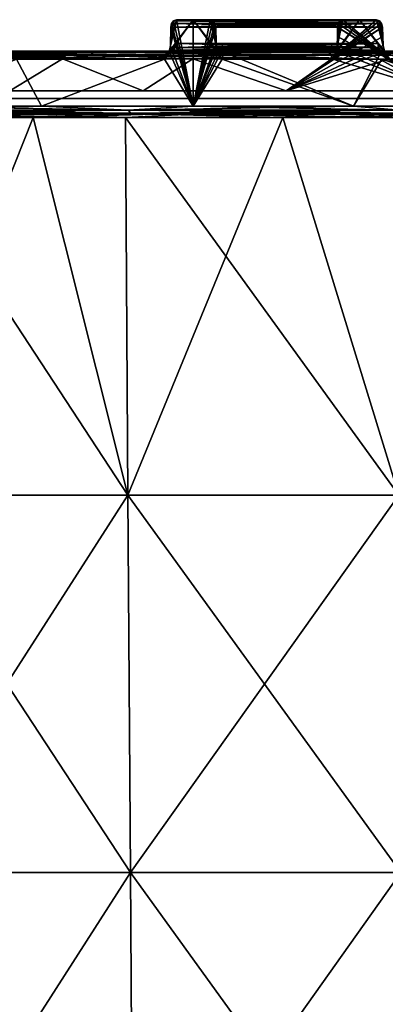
# Model space of a CAD drawing. Header units: millimetres. Extents: x -125 to 125, y -51 to 12.
# Tile 10 of 79: x -94 to -82, y -19 to 12. Entities that reach past the tile are written whole.
import ezdxf

# ---------------------------------------------------------------- set-up
doc = ezdxf.new("R2010")
doc.units = ezdxf.units.MM
doc.header["$LTSCALE"] = 65.185185
for name, color, linetype in [('1', 7, 'CONTINUOUS'), ('101', 7, 'CONTINUOUS'), ('102', 7, 'CONTINUOUS'), ('117', 7, 'CONTINUOUS'), ('118', 7, 'CONTINUOUS'), ('2', 7, 'CONTINUOUS'), ('3', 7, 'CONTINUOUS'), ('33', 7, 'CONTINUOUS'), ('34', 7, 'CONTINUOUS'), ('4', 7, 'CONTINUOUS'), ('5', 7, 'CONTINUOUS'), ('79', 7, 'CONTINUOUS'), ('8', 7, 'CONTINUOUS'), ('80', 7, 'CONTINUOUS'), ('81', 7, 'CONTINUOUS'), ('82', 7, 'CONTINUOUS'), ('83', 7, 'CONTINUOUS'), ('85', 7, 'CONTINUOUS'), ('86', 7, 'CONTINUOUS'), ('87', 7, 'CONTINUOUS'), ('89', 7, 'CONTINUOUS'), ('92', 7, 'CONTINUOUS'), ('93', 7, 'CONTINUOUS'), ('95', 7, 'CONTINUOUS'), ('96', 7, 'CONTINUOUS')]:
    doc.layers.add(name, color=color, linetype=linetype)

msp = doc.modelspace()

# ---------------------------------------------------------------- linework, layer by layer
at = {"layer": '1', "linetype": 'CONTINUOUS'}
for points in [[(-100.7, 11, -73.468), (-100.695, 11, -67.089), (-92.655, 11, -72.491), (-100.7, 11, -73.468)], [(-98.135, 11, -76.861), (-100.7, 11, -73.468), (-88.711, 11, -77.268), (-98.135, 11, -76.861)], [(-88.711, 11, -77.268), (-100.7, 11, -73.468), (-92.655, 11, -72.491), (-88.711, 11, -77.268)], [(-98.135, 11, 76.861), (-92.655, 11, 72.491), (-100.7, 11, 73.468), (-98.135, 11, 76.861)], [(-100.7, 11, 73.468), (-92.655, 11, 72.491), (-96.522, 11, 67.257), (-100.7, 11, 73.468)], [(-92.655, 11, -72.491), (-100.695, 11, -67.089), (-96.522, 11, -67.257), (-92.655, 11, -72.491)], [(-93.731, 11, -82.174), (-98.135, 11, -76.861), (-88.711, 11, -77.268), (-93.731, 11, -82.174)], [(-88.711, 11, 77.268), (-92.655, 11, 72.491), (-98.135, 11, 76.861), (-88.711, 11, 77.268)], [(-93.731, 11, 82.174), (-88.711, 11, 77.268), (-98.135, 11, 76.861), (-93.731, 11, 82.174)], [(-89.04, 11, -87.235), (-93.731, 11, -82.174), (-88.709, 11, -86.904), (-89.04, 11, -87.235)], [(-88.709, 11, -86.904), (-93.731, 11, -82.174), (-88.711, 11, -77.268), (-88.709, 11, -86.904)], [(-88.709, 11, 86.904), (-88.711, 11, 77.268), (-93.731, 11, 82.174), (-88.709, 11, 86.904)], [(-89.04, 11, 87.235), (-88.709, 11, 86.904), (-93.731, 11, 82.174), (-89.04, 11, 87.235)], [(-88.709, 11, -86.904), (-88.711, 11, -77.268), (-88.505, 11, -77.504), (-88.709, 11, -86.904)], [(-88.711, 11, 77.268), (-88.709, 11, 86.904), (-88.505, 11, 77.504), (-88.711, 11, 77.268)], [(-88.709, 11, -86.904), (-88.505, 11, -77.504), (-84.084, 11, -82.279), (-88.709, 11, -86.904)], [(-88.709, 11, 86.904), (-84.084, 11, 82.279), (-88.505, 11, 77.504), (-88.709, 11, 86.904)], [(-87.412, 11, -89.217), (-82.279, 11, -84.084), (-77.504, 11, -88.505), (-87.412, 11, -89.217)], [(-82.341, 11, -93.918), (-87.412, 11, -89.217), (-76.725, 11, -98.559), (-82.341, 11, -93.918)], [(-76.725, 11, -98.559), (-87.412, 11, -89.217), (-76.727, 11, -89.179), (-76.725, 11, -98.559)], [(-76.727, 11, -89.179), (-87.412, 11, -89.217), (-77.504, 11, -88.505), (-76.727, 11, -89.179)], [(-76.727, 11, 89.179), (-77.504, 11, 88.505), (-87.235, 11, 89.04), (-76.727, 11, 89.179)], [(-82.174, 11, 93.731), (-76.727, 11, 89.179), (-87.235, 11, 89.04), (-82.174, 11, 93.731)], [(-87.235, 11, 89.04), (-77.504, 11, 88.505), (-82.279, 11, 84.084), (-87.235, 11, 89.04)], [(-77.017, 11, -98.331), (-82.341, 11, -93.918), (-76.725, 11, -98.559), (-77.017, 11, -98.331)]]:
    msp.add_3dface(points, dxfattribs=at)
at = {"layer": '101', "linetype": 'CONTINUOUS'}
for points in [[(-87.781, 12, 88.854), (-87.694, 11.968, 88.94), (-82.495, 12, 83.568), (-87.781, 12, 88.854)], [(-82.495, 12, 83.568), (-87.694, 11.968, 88.94), (-82.407, 11.968, 83.653), (-82.495, 12, 83.568)], [(-87.694, 11.968, 88.94), (-82.34, 11.88, 83.715), (-82.407, 11.968, 83.653), (-87.694, 11.968, 88.94)], [(-87.694, 11.968, 88.94), (-87.629, 11.88, 89.004), (-82.34, 11.88, 83.715), (-87.694, 11.968, 88.94)], [(-87.629, 11.88, 89.004), (-87.603, 11.759, 89.029), (-82.34, 11.88, 83.715), (-87.629, 11.88, 89.004)], [(-87.603, 11.759, 89.029), (-82.312, 11.759, 83.738), (-82.34, 11.88, 83.715), (-87.603, 11.759, 89.029)]]:
    msp.add_3dface(points, dxfattribs=at)
at = {"layer": '102', "linetype": 'CONTINUOUS'}
for points in [[(-89.029, 11.759, 87.603), (-89.004, 11.88, 87.629), (-83.738, 11.759, 82.312), (-89.029, 11.759, 87.603)], [(-89.004, 11.88, 87.629), (-88.94, 11.968, 87.694), (-83.715, 11.88, 82.34), (-89.004, 11.88, 87.629)], [(-89.004, 11.88, 87.629), (-83.715, 11.88, 82.34), (-83.738, 11.759, 82.312), (-89.004, 11.88, 87.629)], [(-88.94, 11.968, 87.694), (-88.854, 12, 87.781), (-83.653, 11.968, 82.407), (-88.94, 11.968, 87.694)], [(-88.94, 11.968, 87.694), (-83.653, 11.968, 82.407), (-83.715, 11.88, 82.34), (-88.94, 11.968, 87.694)], [(-88.854, 12, 87.781), (-83.568, 12, 82.495), (-83.653, 11.968, 82.407), (-88.854, 12, 87.781)]]:
    msp.add_3dface(points, dxfattribs=at)
at = {"layer": '117', "color": 1, "linetype": 'CONTINUOUS'}
for points in [[(-98.256, 8.895, 77.269), (-90.466, 8.895, 86.259), (-97.729, 9, 77.936), (-98.256, 8.895, 77.269)], [(-90.466, 8.895, 86.259), (-98.256, 8.895, 77.269), (-90.39, -3.091, 86.187), (-90.466, 8.895, 86.259)], [(-90.39, -3.091, 86.187), (-98.256, 8.895, 77.269), (-98.174, -3.091, 77.205), (-90.39, -3.091, 86.187)], [(-97.729, 9, 77.936), (-90.466, 8.895, 86.259), (-93.205, 9, 83.293), (-97.729, 9, 77.936)], [(-93.205, 9, 83.293), (-90.466, 8.895, 86.259), (-88.388, 9, 88.388), (-93.205, 9, 83.293)], [(-90.466, 8.895, 86.259), (-81.857, 8.895, 94.468), (-88.388, 9, 88.388), (-90.466, 8.895, 86.259)], [(-81.857, 8.895, 94.468), (-90.466, 8.895, 86.259), (-81.788, -3.091, 94.389), (-81.857, 8.895, 94.468)], [(-81.788, -3.091, 94.389), (-90.466, 8.895, 86.259), (-90.39, -3.091, 86.187), (-81.788, -3.091, 94.389)], [(-88.388, 9, 88.388), (-81.857, 8.895, 94.468), (-83.293, 9, 93.205), (-88.388, 9, 88.388)], [(-83.293, 9, 93.205), (-81.857, 8.895, 94.468), (-77.936, 9, 97.729), (-83.293, 9, 93.205)], [(-90.315, -15.076, 86.115), (-98.174, -3.091, 77.205), (-98.091, -15.076, 77.14), (-90.315, -15.076, 86.115)], [(-90.39, -3.091, 86.187), (-98.174, -3.091, 77.205), (-90.315, -15.076, 86.115), (-90.39, -3.091, 86.187)], [(-81.788, -3.091, 94.389), (-90.39, -3.091, 86.187), (-81.72, -15.076, 94.31), (-81.788, -3.091, 94.389)], [(-81.72, -15.076, 94.31), (-90.39, -3.091, 86.187), (-90.315, -15.076, 86.115), (-81.72, -15.076, 94.31)], [(-90.315, -15.076, 86.115), (-98.091, -15.076, 77.14), (-90.239, -27.061, 86.043), (-90.315, -15.076, 86.115)], [(-90.239, -27.061, 86.043), (-98.091, -15.076, 77.14), (-98.009, -27.061, 77.075), (-90.239, -27.061, 86.043)], [(-81.72, -15.076, 94.31), (-90.315, -15.076, 86.115), (-81.652, -27.061, 94.231), (-81.72, -15.076, 94.31)], [(-81.652, -27.061, 94.231), (-90.315, -15.076, 86.115), (-90.239, -27.061, 86.043), (-81.652, -27.061, 94.231)]]:
    msp.add_3dface(points, dxfattribs=at)
at = {"layer": '118', "color": 1, "linetype": 'CONTINUOUS'}
for points in [[(-93.398, 8.895, -83.076), (-100.551, 8.895, -74.258), (-94.204, 9, -82.162), (-93.398, 8.895, -83.076)], [(-93.398, 8.895, -83.076), (-98.174, -3.091, -77.205), (-100.551, 8.895, -74.258), (-93.398, 8.895, -83.076)], [(-90.39, -3.091, -86.187), (-98.174, -3.091, -77.205), (-93.398, 8.895, -83.076), (-90.39, -3.091, -86.187)], [(-89.53, 9, -87.232), (-93.398, 8.895, -83.076), (-94.204, 9, -82.162), (-89.53, 9, -87.232)], [(-85.474, 8.895, -91.209), (-93.398, 8.895, -83.076), (-89.53, 9, -87.232), (-85.474, 8.895, -91.209)], [(-85.474, 8.895, -91.209), (-90.39, -3.091, -86.187), (-93.398, 8.895, -83.076), (-85.474, 8.895, -91.209)], [(-81.788, -3.091, -94.389), (-90.39, -3.091, -86.187), (-85.474, 8.895, -91.209), (-81.788, -3.091, -94.389)], [(-84.584, 9, -92.036), (-85.474, 8.895, -91.209), (-89.53, 9, -87.232), (-84.584, 9, -92.036)], [(-76.844, 8.895, -98.589), (-85.474, 8.895, -91.209), (-79.38, 9, -96.56), (-76.844, 8.895, -98.589)], [(-79.38, 9, -96.56), (-85.474, 8.895, -91.209), (-84.584, 9, -92.036), (-79.38, 9, -96.56)], [(-76.844, 8.895, -98.589), (-81.788, -3.091, -94.389), (-85.474, 8.895, -91.209), (-76.844, 8.895, -98.589)], [(-90.39, -3.091, -86.187), (-98.091, -15.076, -77.14), (-98.174, -3.091, -77.205), (-90.39, -3.091, -86.187)], [(-90.315, -15.076, -86.115), (-98.091, -15.076, -77.14), (-90.39, -3.091, -86.187), (-90.315, -15.076, -86.115)], [(-81.788, -3.091, -94.389), (-90.315, -15.076, -86.115), (-90.39, -3.091, -86.187), (-81.788, -3.091, -94.389)], [(-81.72, -15.076, -94.31), (-90.315, -15.076, -86.115), (-81.788, -3.091, -94.389), (-81.72, -15.076, -94.31)], [(-90.315, -15.076, -86.115), (-98.009, -27.061, -77.075), (-98.091, -15.076, -77.14), (-90.315, -15.076, -86.115)], [(-90.239, -27.061, -86.043), (-98.009, -27.061, -77.075), (-90.315, -15.076, -86.115), (-90.239, -27.061, -86.043)], [(-81.72, -15.076, -94.31), (-90.239, -27.061, -86.043), (-90.315, -15.076, -86.115), (-81.72, -15.076, -94.31)], [(-81.652, -27.061, -94.231), (-90.239, -27.061, -86.043), (-81.72, -15.076, -94.31), (-81.652, -27.061, -94.231)]]:
    msp.add_3dface(points, dxfattribs=at)
at = {"layer": '2', "linetype": 'CONTINUOUS'}
for points in [[(-105.149, 9.5, -51.577), (-93.158, 9.5, -58.883), (-104.66, 9.5, -52.562), (-105.149, 9.5, -51.577)], [(-105.143, 9.5, -40.075), (-93.158, 9.5, -47.107), (-105.149, 9.5, -51.577), (-105.143, 9.5, -40.075)], [(-104.66, 9.5, 52.562), (-93.158, 9.5, 47.107), (-105.149, 9.5, 51.577), (-104.66, 9.5, 52.562)], [(-105.149, 9.5, 51.577), (-93.158, 9.5, 47.107), (-105.143, 9.5, 40.075), (-105.149, 9.5, 51.577)], [(-93.158, 9.5, -47.107), (-93.158, 9.5, -58.883), (-105.149, 9.5, -51.577), (-93.158, 9.5, -47.107)], [(-105.143, 9.5, 40.075), (-93.158, 9.5, 35.33), (-105.143, 9.5, 28.625), (-105.143, 9.5, 40.075)], [(-93.158, 9.5, 23.553), (-93.158, 9.5, 11.777), (-105.143, 9.5, 17.175), (-93.158, 9.5, 23.553)], [(-105.143, 9.5, 28.625), (-93.158, 9.5, 23.553), (-105.143, 9.5, 17.175), (-105.143, 9.5, 28.625)], [(-93.158, 9.5, 47.107), (-93.158, 9.5, 35.33), (-105.143, 9.5, 40.075), (-93.158, 9.5, 47.107)], [(-93.158, 9.5, 35.33), (-93.158, 9.5, 23.553), (-105.143, 9.5, 28.625), (-93.158, 9.5, 35.33)], [(-105.143, 9.5, -5.725), (-93.158, 9.5, -11.777), (-105.143, 9.5, -17.175), (-105.143, 9.5, -5.725)], [(-93.158, 9.5, -23.553), (-93.158, 9.5, -35.33), (-105.143, 9.5, -28.625), (-93.158, 9.5, -23.553)], [(-105.143, 9.5, -17.175), (-93.158, 9.5, -23.553), (-105.143, 9.5, -28.625), (-105.143, 9.5, -17.175)], [(-93.158, 9.5, -35.33), (-93.158, 9.5, -47.107), (-105.143, 9.5, -40.075), (-93.158, 9.5, -35.33)], [(-105.143, 9.5, -28.625), (-93.158, 9.5, -35.33), (-105.143, 9.5, -40.075), (-105.143, 9.5, -28.625)], [(-93.158, 9.5, 11.777), (-93.158, 9.5), (-105.143, 9.5, 5.725), (-93.158, 9.5, 11.777)], [(-105.143, 9.5, 17.175), (-93.158, 9.5, 11.777), (-105.143, 9.5, 5.725), (-105.143, 9.5, 17.175)], [(-93.158, 9.5), (-93.158, 9.5, -11.777), (-105.143, 9.5, -5.725), (-93.158, 9.5)], [(-105.143, 9.5, 5.725), (-93.158, 9.5), (-105.143, 9.5, -5.725), (-105.143, 9.5, 5.725)], [(-93.158, 9.5, -11.777), (-93.158, 9.5, -23.553), (-105.143, 9.5, -17.175), (-93.158, 9.5, -11.777)], [(-104.66, 9.5, -52.562), (-93.158, 9.5, -58.883), (-97.85, 9.5, -64.357), (-104.66, 9.5, -52.562)], [(-93.158, 9.5, 58.883), (-93.158, 9.5, 47.107), (-104.66, 9.5, 52.562), (-93.158, 9.5, 58.883)], [(-97.85, 9.5, 64.357), (-93.158, 9.5, 58.883), (-104.66, 9.5, 52.562), (-97.85, 9.5, 64.357)], [(-93.158, 9.5, -58.883), (-93.162, 9.5, -70.974), (-97.85, 9.5, -64.357), (-93.158, 9.5, -58.883)], [(-93.162, 9.5, 70.974), (-93.158, 9.5, 58.883), (-97.85, 9.5, 64.357), (-93.162, 9.5, 70.974)], [(-93.162, 9.5, -70.974), (-81.172, 9.5, -73.094), (-89.717, 9.5, -75.281), (-93.162, 9.5, -70.974)], [(-81.172, 9.5, -61.848), (-81.172, 9.5, -73.094), (-93.162, 9.5, -70.974), (-81.172, 9.5, -61.848)], [(-93.158, 9.5, -58.883), (-81.172, 9.5, -61.848), (-93.162, 9.5, -70.974), (-93.158, 9.5, -58.883)], [(-89.717, 9.5, 75.281), (-81.172, 9.5, 73.094), (-93.162, 9.5, 70.974), (-89.717, 9.5, 75.281)], [(-93.162, 9.5, 70.974), (-81.172, 9.5, 61.848), (-93.158, 9.5, 58.883), (-93.162, 9.5, 70.974)], [(-81.172, 9.5, 73.094), (-81.172, 9.5, 61.848), (-93.162, 9.5, 70.974), (-81.172, 9.5, 73.094)], [(-81.172, 9.5, -28.113), (-81.172, 9.5, -39.358), (-93.158, 9.5, -35.33), (-81.172, 9.5, -28.113)], [(-93.158, 9.5, -23.553), (-81.172, 9.5, -28.113), (-93.158, 9.5, -35.33), (-93.158, 9.5, -23.553)], [(-81.172, 9.5, -39.358), (-81.172, 9.5, -50.603), (-93.158, 9.5, -47.107), (-81.172, 9.5, -39.358)], [(-81.172, 9.5, 5.623), (-81.172, 9.5, -5.623), (-93.158, 9.5), (-81.172, 9.5, 5.623)], [(-93.158, 9.5, 11.777), (-81.172, 9.5, 5.623), (-93.158, 9.5), (-93.158, 9.5, 11.777)], [(-81.172, 9.5, -5.623), (-81.172, 9.5, -16.868), (-93.158, 9.5, -11.777), (-81.172, 9.5, -5.623)], [(-93.158, 9.5), (-81.172, 9.5, -5.623), (-93.158, 9.5, -11.777), (-93.158, 9.5)], [(-81.172, 9.5, -16.868), (-81.172, 9.5, -28.113), (-93.158, 9.5, -23.553), (-81.172, 9.5, -16.868)], [(-93.158, 9.5, -11.777), (-81.172, 9.5, -16.868), (-93.158, 9.5, -23.553), (-93.158, 9.5, -11.777)], [(-93.158, 9.5, -35.33), (-81.172, 9.5, -39.358), (-93.158, 9.5, -47.107), (-93.158, 9.5, -35.33)], [(-81.172, 9.5, -50.603), (-81.172, 9.5, -61.848), (-93.158, 9.5, -58.883), (-81.172, 9.5, -50.603)], [(-93.158, 9.5, -47.107), (-81.172, 9.5, -50.603), (-93.158, 9.5, -58.883), (-93.158, 9.5, -47.107)], [(-81.172, 9.5, 61.848), (-81.172, 9.5, 50.603), (-93.158, 9.5, 58.883), (-81.172, 9.5, 61.848)], [(-81.172, 9.5, 50.603), (-81.172, 9.5, 39.358), (-93.158, 9.5, 47.107), (-81.172, 9.5, 50.603)], [(-93.158, 9.5, 35.33), (-81.172, 9.5, 28.113), (-93.158, 9.5, 23.553), (-93.158, 9.5, 35.33)], [(-81.172, 9.5, 16.868), (-81.172, 9.5, 5.623), (-93.158, 9.5, 11.777), (-81.172, 9.5, 16.868)], [(-93.158, 9.5, 23.553), (-81.172, 9.5, 16.868), (-93.158, 9.5, 11.777), (-93.158, 9.5, 23.553)], [(-93.158, 9.5, 58.883), (-81.172, 9.5, 50.603), (-93.158, 9.5, 47.107), (-93.158, 9.5, 58.883)], [(-81.172, 9.5, 39.358), (-81.172, 9.5, 28.113), (-93.158, 9.5, 35.33), (-81.172, 9.5, 39.358)], [(-93.158, 9.5, 47.107), (-81.172, 9.5, 39.358), (-93.158, 9.5, 35.33), (-93.158, 9.5, 47.107)], [(-81.172, 9.5, 28.113), (-81.172, 9.5, 16.868), (-93.158, 9.5, 23.553), (-81.172, 9.5, 28.113)], [(-81.172, 9.5, -73.094), (-81.177, 9.5, -84.42), (-89.717, 9.5, -75.281), (-81.172, 9.5, -73.094)], [(-81.177, 9.5, 84.42), (-81.172, 9.5, 73.094), (-89.717, 9.5, 75.281), (-81.177, 9.5, 84.42)]]:
    msp.add_3dface(points, dxfattribs=at)
at = {"layer": '3', "linetype": 'CONTINUOUS'}
for points in [[(-89.227, 10.75, -87.401), (-88.319, 12, -88.319), (-88.319, 9.25, -88.319), (-89.227, 10.75, -87.401)], [(-89.082, 10.991, -87.55), (-88.319, 12, -88.319), (-89.227, 10.75, -87.401), (-89.082, 10.991, -87.55)], [(-89.044, 11.173, -87.589), (-88.854, 12, -87.781), (-89.082, 10.991, -87.55), (-89.044, 11.173, -87.589)], [(-88.854, 12, -87.781), (-88.319, 12, -88.319), (-89.082, 10.991, -87.55), (-88.854, 12, -87.781)], [(-88.94, 11.968, -87.694), (-88.854, 12, -87.781), (-89.044, 11.173, -87.589), (-88.94, 11.968, -87.694)], [(-89.004, 11.88, -87.629), (-88.94, 11.968, -87.694), (-89.044, 11.173, -87.589), (-89.004, 11.88, -87.629)], [(-89.029, 11.759, -87.603), (-89.004, 11.88, -87.629), (-89.044, 11.173, -87.589), (-89.029, 11.759, -87.603)], [(-88.319, 12, -88.319), (-87.781, 12, -88.854), (-88.319, 9.25, -88.319), (-88.319, 12, -88.319)], [(-87.781, 12, -88.854), (-87.694, 11.968, -88.94), (-88.319, 9.25, -88.319), (-87.781, 12, -88.854)], [(-87.694, 11.968, -88.94), (-87.629, 11.88, -89.004), (-88.319, 9.25, -88.319), (-87.694, 11.968, -88.94)], [(-87.629, 11.88, -89.004), (-87.603, 11.759, -89.029), (-88.319, 9.25, -88.319), (-87.629, 11.88, -89.004)], [(-87.603, 11.759, -89.029), (-87.59, 11.241, -89.042), (-88.319, 9.25, -88.319), (-87.603, 11.759, -89.029)], [(-87.59, 11.241, -89.042), (-87.564, 11.12, -89.067), (-88.319, 9.25, -88.319), (-87.59, 11.241, -89.042)], [(-87.564, 11.12, -89.067), (-87.499, 11.032, -89.131), (-88.319, 9.25, -88.319), (-87.564, 11.12, -89.067)], [(-87.499, 11.032, -89.131), (-87.412, 11, -89.217), (-88.319, 9.25, -88.319), (-87.499, 11.032, -89.131)], [(-88.319, 9.25, -88.319), (-87.412, 11, -89.217), (-83.228, 9.25, -93.132), (-88.319, 9.25, -88.319)], [(-87.412, 11, -89.217), (-82.341, 11, -93.918), (-83.228, 9.25, -93.132), (-87.412, 11, -89.217)], [(-83.228, 9.25, -93.132), (-82.341, 11, -93.918), (-77.875, 9.25, -97.652), (-83.228, 9.25, -93.132)], [(-82.341, 11, -93.918), (-77.017, 11, -98.331), (-77.875, 9.25, -97.652), (-82.341, 11, -93.918)], [(-97.652, 9.25, -77.875), (-93.926, 10.75, -82.331), (-93.132, 9.25, -83.228), (-97.652, 9.25, -77.875)], [(-93.926, 10.75, -82.331), (-89.227, 10.75, -87.401), (-93.132, 9.25, -83.228), (-93.926, 10.75, -82.331)], [(-93.132, 9.25, -83.228), (-89.227, 10.75, -87.401), (-88.319, 9.25, -88.319), (-93.132, 9.25, -83.228)]]:
    msp.add_3dface(points, dxfattribs=at)
at = {"layer": '33', "linetype": 'CONTINUOUS'}
for points in [[(-83.715, 11.88, -82.34), (-83.738, 11.759, -82.312), (-82.088, 10.757, -83.921), (-83.715, 11.88, -82.34)], [(-83.653, 11.968, -82.407), (-83.715, 11.88, -82.34), (-82.088, 10.757, -83.921), (-83.653, 11.968, -82.407)], [(-83.568, 12, -82.495), (-83.653, 11.968, -82.407), (-82.088, 10.757, -83.921), (-83.568, 12, -82.495)], [(-83.033, 12, -83.033), (-83.568, 12, -82.495), (-82.088, 10.757, -83.921), (-83.033, 12, -83.033)], [(-82.495, 12, -83.568), (-83.033, 12, -83.033), (-82.245, 10.999, -83.777), (-82.495, 12, -83.568)], [(-82.245, 10.999, -83.777), (-83.033, 12, -83.033), (-82.088, 10.757, -83.921), (-82.245, 10.999, -83.777)], [(-82.407, 11.968, -83.653), (-82.495, 12, -83.568), (-82.287, 11.182, -83.742), (-82.407, 11.968, -83.653)], [(-82.287, 11.182, -83.742), (-82.495, 12, -83.568), (-82.245, 10.999, -83.777), (-82.287, 11.182, -83.742)], [(-82.34, 11.88, -83.715), (-82.407, 11.968, -83.653), (-82.287, 11.182, -83.742), (-82.34, 11.88, -83.715)], [(-82.312, 11.759, -83.738), (-82.34, 11.88, -83.715), (-82.3, 11.47, -83.74), (-82.312, 11.759, -83.738)], [(-82.3, 11.47, -83.74), (-82.34, 11.88, -83.715), (-82.287, 11.182, -83.742), (-82.3, 11.47, -83.74)], [(-83.74, 11.47, -82.3), (-80.542, 9.743, -85.37), (-83.738, 11.759, -82.312), (-83.74, 11.47, -82.3)], [(-83.738, 11.759, -82.312), (-80.542, 9.743, -85.37), (-82.088, 10.757, -83.921), (-83.738, 11.759, -82.312)], [(-83.742, 11.182, -82.287), (-80.542, 9.743, -85.37), (-83.74, 11.47, -82.3), (-83.742, 11.182, -82.287)], [(-83.921, 10.757, -82.088), (-80.542, 9.743, -85.37), (-83.777, 10.999, -82.245), (-83.921, 10.757, -82.088)], [(-83.777, 10.999, -82.245), (-80.542, 9.743, -85.37), (-83.742, 11.182, -82.287), (-83.777, 10.999, -82.245)], [(-96.327, 10.757, -67.1), (-94.143, 9.743, -70.087), (-92.47, 10.757, -72.322), (-96.327, 10.757, -67.1)], [(-94.143, 9.743, -70.087), (-89.908, 9.743, -75.442), (-92.47, 10.757, -72.322), (-94.143, 9.743, -70.087)], [(-92.47, 10.757, -72.322), (-89.908, 9.743, -75.442), (-88.331, 10.757, -77.324), (-92.47, 10.757, -72.322)], [(-89.908, 9.743, -75.442), (-85.37, 9.743, -80.542), (-88.331, 10.757, -77.324), (-89.908, 9.743, -75.442)], [(-88.331, 10.757, -77.324), (-85.37, 9.743, -80.542), (-83.921, 10.757, -82.088), (-88.331, 10.757, -77.324)], [(-85.37, 9.743, -80.542), (-80.542, 9.743, -85.37), (-83.921, 10.757, -82.088), (-85.37, 9.743, -80.542)]]:
    msp.add_3dface(points, dxfattribs=at)
at = {"layer": '34', "linetype": 'CONTINUOUS'}
for points in [[(-83.033, 12, 83.033), (-82.495, 12, 83.568), (-83.921, 10.757, 82.088), (-83.033, 12, 83.033)], [(-83.777, 10.999, 82.245), (-83.033, 12, 83.033), (-83.921, 10.757, 82.088), (-83.777, 10.999, 82.245)], [(-82.495, 12, 83.568), (-82.407, 11.968, 83.653), (-83.921, 10.757, 82.088), (-82.495, 12, 83.568)], [(-82.407, 11.968, 83.653), (-82.34, 11.88, 83.715), (-83.921, 10.757, 82.088), (-82.407, 11.968, 83.653)], [(-82.34, 11.88, 83.715), (-82.312, 11.759, 83.738), (-83.921, 10.757, 82.088), (-82.34, 11.88, 83.715)], [(-83.568, 12, 82.495), (-83.033, 12, 83.033), (-83.777, 10.999, 82.245), (-83.568, 12, 82.495)], [(-83.742, 11.182, 82.287), (-83.568, 12, 82.495), (-83.777, 10.999, 82.245), (-83.742, 11.182, 82.287)], [(-83.653, 11.968, 82.407), (-83.568, 12, 82.495), (-83.742, 11.182, 82.287), (-83.653, 11.968, 82.407)], [(-83.715, 11.88, 82.34), (-83.653, 11.968, 82.407), (-83.742, 11.182, 82.287), (-83.715, 11.88, 82.34)], [(-83.74, 11.47, 82.3), (-83.715, 11.88, 82.34), (-83.742, 11.182, 82.287), (-83.74, 11.47, 82.3)], [(-83.738, 11.759, 82.312), (-83.715, 11.88, 82.34), (-83.74, 11.47, 82.3), (-83.738, 11.759, 82.312)], [(-82.312, 11.759, 83.738), (-82.3, 11.47, 83.74), (-85.37, 9.743, 80.542), (-82.312, 11.759, 83.738)], [(-83.921, 10.757, 82.088), (-82.312, 11.759, 83.738), (-85.37, 9.743, 80.542), (-83.921, 10.757, 82.088)], [(-82.3, 11.47, 83.74), (-82.287, 11.182, 83.742), (-85.37, 9.743, 80.542), (-82.3, 11.47, 83.74)], [(-82.287, 11.182, 83.742), (-82.245, 10.999, 83.777), (-85.37, 9.743, 80.542), (-82.287, 11.182, 83.742)], [(-82.245, 10.999, 83.777), (-82.088, 10.757, 83.921), (-85.37, 9.743, 80.542), (-82.245, 10.999, 83.777)], [(-96.325, 10.757, 67.102), (-92.469, 10.757, 72.324), (-94.143, 9.743, 70.087), (-96.325, 10.757, 67.102)], [(-94.143, 9.743, 70.087), (-92.469, 10.757, 72.324), (-89.908, 9.743, 75.442), (-94.143, 9.743, 70.087)], [(-92.469, 10.757, 72.324), (-88.33, 10.757, 77.324), (-89.908, 9.743, 75.442), (-92.469, 10.757, 72.324)], [(-89.908, 9.743, 75.442), (-88.33, 10.757, 77.324), (-85.37, 9.743, 80.542), (-89.908, 9.743, 75.442)], [(-88.33, 10.757, 77.324), (-83.921, 10.757, 82.088), (-85.37, 9.743, 80.542), (-88.33, 10.757, 77.324)], [(-85.37, 9.743, 80.542), (-82.088, 10.757, 83.921), (-80.542, 9.743, 85.37), (-85.37, 9.743, 80.542)]]:
    msp.add_3dface(points, dxfattribs=at)
at = {"layer": '4', "linetype": 'CONTINUOUS'}
for points in [[(-89.029, 11.759, 87.603), (-88.319, 9.25, 88.319), (-89.004, 11.88, 87.629), (-89.029, 11.759, 87.603)], [(-89.004, 11.88, 87.629), (-88.319, 9.25, 88.319), (-88.94, 11.968, 87.694), (-89.004, 11.88, 87.629)], [(-88.94, 11.968, 87.694), (-88.319, 9.25, 88.319), (-88.854, 12, 87.781), (-88.94, 11.968, 87.694)], [(-88.854, 12, 87.781), (-88.319, 9.25, 88.319), (-88.319, 12, 88.319), (-88.854, 12, 87.781)], [(-88.319, 12, 88.319), (-88.319, 9.25, 88.319), (-87.401, 10.75, 89.227), (-88.319, 12, 88.319)], [(-87.55, 10.991, 89.082), (-88.319, 12, 88.319), (-87.401, 10.75, 89.227), (-87.55, 10.991, 89.082)], [(-87.781, 12, 88.854), (-88.319, 12, 88.319), (-87.55, 10.991, 89.082), (-87.781, 12, 88.854)], [(-87.589, 11.173, 89.044), (-87.781, 12, 88.854), (-87.55, 10.991, 89.082), (-87.589, 11.173, 89.044)], [(-87.694, 11.968, 88.94), (-87.781, 12, 88.854), (-87.589, 11.173, 89.044), (-87.694, 11.968, 88.94)], [(-87.629, 11.88, 89.004), (-87.694, 11.968, 88.94), (-87.589, 11.173, 89.044), (-87.629, 11.88, 89.004)], [(-87.603, 11.759, 89.029), (-87.629, 11.88, 89.004), (-87.589, 11.173, 89.044), (-87.603, 11.759, 89.029)], [(-89.044, 11.173, 87.589), (-88.319, 9.25, 88.319), (-89.029, 11.759, 87.603), (-89.044, 11.173, 87.589)], [(-89.227, 10.75, 87.401), (-88.319, 9.25, 88.319), (-89.082, 10.991, 87.55), (-89.227, 10.75, 87.401)], [(-89.082, 10.991, 87.55), (-88.319, 9.25, 88.319), (-89.044, 11.173, 87.589), (-89.082, 10.991, 87.55)], [(-97.652, 9.25, 77.875), (-93.132, 9.25, 83.228), (-93.927, 10.75, 82.331), (-97.652, 9.25, 77.875)], [(-93.927, 10.75, 82.331), (-93.132, 9.25, 83.228), (-89.227, 10.75, 87.401), (-93.927, 10.75, 82.331)], [(-93.132, 9.25, 83.228), (-88.319, 9.25, 88.319), (-89.227, 10.75, 87.401), (-93.132, 9.25, 83.228)], [(-88.319, 9.25, 88.319), (-83.228, 9.25, 93.132), (-87.401, 10.75, 89.227), (-88.319, 9.25, 88.319)], [(-87.401, 10.75, 89.227), (-83.228, 9.25, 93.132), (-82.33, 10.75, 93.927), (-87.401, 10.75, 89.227)], [(-83.228, 9.25, 93.132), (-77.875, 9.25, 97.652), (-82.33, 10.75, 93.927), (-83.228, 9.25, 93.132)], [(-82.33, 10.75, 93.927), (-77.875, 9.25, 97.652), (-77.007, 10.75, 98.339), (-82.33, 10.75, 93.927)]]:
    msp.add_3dface(points, dxfattribs=at)
at = {"layer": '5', "linetype": 'CONTINUOUS'}
for points in [[(-83.033, 12, 83.033), (-88.854, 12, 87.781), (-82.495, 12, 83.568), (-83.033, 12, 83.033)], [(-88.854, 12, 87.781), (-88.319, 12, 88.319), (-82.495, 12, 83.568), (-88.854, 12, 87.781)], [(-83.568, 12, 82.495), (-88.854, 12, 87.781), (-83.033, 12, 83.033), (-83.568, 12, 82.495)], [(-88.319, 12, 88.319), (-87.781, 12, 88.854), (-82.495, 12, 83.568), (-88.319, 12, 88.319)]]:
    msp.add_3dface(points, dxfattribs=at)
at = {"layer": '79', "linetype": 'CONTINUOUS'}
for points in [[(-90.372, 9.125, 86.169), (-97.652, 9.25, 77.875), (-98.153, 9.125, 77.189), (-90.372, 9.125, 86.169)], [(-90.372, 9.125, 86.169), (-98.153, 9.125, 77.189), (-90.305, 9.033, 86.106), (-90.372, 9.125, 86.169)], [(-90.305, 9.033, 86.106), (-98.153, 9.125, 77.189), (-98.081, 9.033, 77.132), (-90.305, 9.033, 86.106)], [(-93.132, 9.25, 83.228), (-97.652, 9.25, 77.875), (-90.372, 9.125, 86.169), (-93.132, 9.25, 83.228)], [(-88.319, 9.25, 88.319), (-93.132, 9.25, 83.228), (-90.372, 9.125, 86.169), (-88.319, 9.25, 88.319)], [(-81.772, 9.125, 94.369), (-88.319, 9.25, 88.319), (-90.372, 9.125, 86.169), (-81.772, 9.125, 94.369)], [(-81.772, 9.125, 94.369), (-90.372, 9.125, 86.169), (-81.712, 9.033, 94.3), (-81.772, 9.125, 94.369)], [(-81.712, 9.033, 94.3), (-90.372, 9.125, 86.169), (-90.305, 9.033, 86.106), (-81.712, 9.033, 94.3)], [(-83.228, 9.25, 93.132), (-88.319, 9.25, 88.319), (-81.772, 9.125, 94.369), (-83.228, 9.25, 93.132)], [(-77.875, 9.25, 97.652), (-83.228, 9.25, 93.132), (-81.772, 9.125, 94.369), (-77.875, 9.25, 97.652)], [(-90.305, 9.033, 86.106), (-98.081, 9.033, 77.132), (-92.946, 9, 83.061), (-90.305, 9.033, 86.106)], [(-92.946, 9, 83.061), (-98.081, 9.033, 77.132), (-97.457, 9, 77.719), (-92.946, 9, 83.061)], [(-88.142, 9, 88.142), (-90.305, 9.033, 86.106), (-92.946, 9, 83.061), (-88.142, 9, 88.142)], [(-81.712, 9.033, 94.3), (-90.305, 9.033, 86.106), (-83.062, 9, 92.946), (-81.712, 9.033, 94.3)], [(-83.062, 9, 92.946), (-90.305, 9.033, 86.106), (-88.142, 9, 88.142), (-83.062, 9, 92.946)], [(-77.719, 9, 97.457), (-81.712, 9.033, 94.3), (-83.062, 9, 92.946), (-77.719, 9, 97.457)]]:
    msp.add_3dface(points, dxfattribs=at)
at = {"layer": '8', "linetype": 'CONTINUOUS'}
for points in [[(-83.033, 12, -83.033), (-88.854, 12, -87.781), (-83.568, 12, -82.495), (-83.033, 12, -83.033)], [(-87.781, 12, -88.854), (-88.854, 12, -87.781), (-82.495, 12, -83.568), (-87.781, 12, -88.854)], [(-82.495, 12, -83.568), (-88.854, 12, -87.781), (-83.033, 12, -83.033), (-82.495, 12, -83.568)], [(-87.781, 12, -88.854), (-88.319, 12, -88.319), (-88.854, 12, -87.781), (-87.781, 12, -88.854)]]:
    msp.add_3dface(points, dxfattribs=at)
at = {"layer": '80', "linetype": 'CONTINUOUS'}
for points in [[(-97.652, 9.25, -77.875), (-93.132, 9.25, -83.228), (-98.153, 9.125, -77.189), (-97.652, 9.25, -77.875)], [(-98.153, 9.125, -77.189), (-93.132, 9.25, -83.228), (-90.372, 9.125, -86.169), (-98.153, 9.125, -77.189)], [(-98.153, 9.125, -77.189), (-90.372, 9.125, -86.169), (-98.081, 9.033, -77.132), (-98.153, 9.125, -77.189)], [(-98.081, 9.033, -77.132), (-90.372, 9.125, -86.169), (-90.305, 9.033, -86.106), (-98.081, 9.033, -77.132)], [(-93.132, 9.25, -83.228), (-88.319, 9.25, -88.319), (-90.372, 9.125, -86.169), (-93.132, 9.25, -83.228)], [(-88.319, 9.25, -88.319), (-83.228, 9.25, -93.132), (-90.372, 9.125, -86.169), (-88.319, 9.25, -88.319)], [(-90.372, 9.125, -86.169), (-83.228, 9.25, -93.132), (-81.772, 9.125, -94.369), (-90.372, 9.125, -86.169)], [(-90.372, 9.125, -86.169), (-81.772, 9.125, -94.369), (-90.305, 9.033, -86.106), (-90.372, 9.125, -86.169)], [(-90.305, 9.033, -86.106), (-81.772, 9.125, -94.369), (-81.712, 9.033, -94.3), (-90.305, 9.033, -86.106)], [(-83.228, 9.25, -93.132), (-77.875, 9.25, -97.652), (-81.772, 9.125, -94.369), (-83.228, 9.25, -93.132)], [(-98.081, 9.033, -77.132), (-90.305, 9.033, -86.106), (-97.457, 9, -77.719), (-98.081, 9.033, -77.132)], [(-97.457, 9, -77.719), (-90.305, 9.033, -86.106), (-92.946, 9, -83.061), (-97.457, 9, -77.719)], [(-92.946, 9, -83.061), (-90.305, 9.033, -86.106), (-88.142, 9, -88.142), (-92.946, 9, -83.061)], [(-90.305, 9.033, -86.106), (-81.712, 9.033, -94.3), (-88.142, 9, -88.142), (-90.305, 9.033, -86.106)], [(-88.142, 9, -88.142), (-81.712, 9.033, -94.3), (-83.062, 9, -92.946), (-88.142, 9, -88.142)], [(-83.062, 9, -92.946), (-81.712, 9.033, -94.3), (-77.719, 9, -97.457), (-83.062, 9, -92.946)]]:
    msp.add_3dface(points, dxfattribs=at)
at = {"layer": '81', "linetype": 'CONTINUOUS'}
for points in [[(-93.731, 11, 82.174), (-98.135, 11, 76.861), (-96.711, 10.967, 78.843), (-93.731, 11, 82.174)], [(-98.135, 11, -76.861), (-93.731, 11, -82.174), (-96.711, 10.967, -78.843), (-98.135, 11, -76.861)], [(-96.785, 10.875, 78.898), (-89.198, 10.875, 87.384), (-96.711, 10.967, 78.843), (-96.785, 10.875, 78.898)], [(-89.198, 10.875, -87.384), (-96.785, 10.875, -78.898), (-96.711, 10.967, -78.843), (-89.198, 10.875, -87.384)], [(-93.731, 11, 82.174), (-96.711, 10.967, 78.843), (-89.129, 10.967, 87.323), (-93.731, 11, 82.174)], [(-93.731, 11, -82.174), (-89.04, 11, -87.235), (-96.711, 10.967, -78.843), (-93.731, 11, -82.174)], [(-89.04, 11, -87.235), (-89.129, 10.967, -87.323), (-96.711, 10.967, -78.843), (-89.04, 11, -87.235)], [(-96.711, 10.967, 78.843), (-89.198, 10.875, 87.384), (-89.196, 10.88, 87.382), (-96.711, 10.967, 78.843)], [(-89.129, 10.967, 87.323), (-96.711, 10.967, 78.843), (-89.196, 10.88, 87.382), (-89.129, 10.967, 87.323)], [(-89.129, 10.967, -87.323), (-89.198, 10.875, -87.384), (-96.711, 10.967, -78.843), (-89.129, 10.967, -87.323)], [(-89.04, 11, 87.235), (-93.731, 11, 82.174), (-89.129, 10.967, 87.323), (-89.04, 11, 87.235)], [(-89.04, 11, 87.235), (-89.129, 10.967, 87.323), (-89.123, 10.971, 87.317), (-89.04, 11, 87.235)], [(-89.198, 10.875, -87.384), (-93.926, 10.75, -82.331), (-96.785, 10.875, -78.898), (-89.198, 10.875, -87.384)], [(-93.927, 10.75, 82.331), (-89.227, 10.75, 87.401), (-96.785, 10.875, 78.898), (-93.927, 10.75, 82.331)], [(-96.785, 10.875, 78.898), (-89.227, 10.75, 87.401), (-89.198, 10.875, 87.384), (-96.785, 10.875, 78.898)], [(-89.227, 10.75, -87.401), (-93.926, 10.75, -82.331), (-89.198, 10.875, -87.384), (-89.227, 10.75, -87.401)]]:
    msp.add_3dface(points, dxfattribs=at)
at = {"layer": '82', "linetype": 'CONTINUOUS'}
for points in [[(-96.522, 11, -67.257), (-98.245, 10.968, -64.49), (-91.551, 10.968, -73.685), (-96.522, 11, -67.257)], [(-92.655, 11, 72.491), (-91.551, 10.968, 73.685), (-98.245, 10.968, 64.49), (-92.655, 11, 72.491)], [(-96.522, 11, 67.257), (-92.655, 11, 72.491), (-98.245, 10.968, 64.49), (-96.522, 11, 67.257)], [(-91.484, 10.879, 73.622), (-98.172, 10.879, 64.435), (-98.245, 10.968, 64.49), (-91.484, 10.879, 73.622)], [(-91.551, 10.968, 73.685), (-91.484, 10.879, 73.622), (-98.245, 10.968, 64.49), (-91.551, 10.968, 73.685)], [(-98.172, 10.879, -64.435), (-91.484, 10.879, -73.622), (-98.245, 10.968, -64.49), (-98.172, 10.879, -64.435)], [(-98.245, 10.968, -64.49), (-91.484, 10.879, -73.622), (-91.551, 10.968, -73.685), (-98.245, 10.968, -64.49)], [(-92.655, 11, -72.491), (-96.522, 11, -67.257), (-91.551, 10.968, -73.685), (-92.655, 11, -72.491)], [(-88.711, 11, -77.268), (-92.655, 11, -72.491), (-91.551, 10.968, -73.685), (-88.711, 11, -77.268)], [(-92.655, 11, 72.491), (-88.711, 11, 77.268), (-91.551, 10.968, 73.685), (-92.655, 11, 72.491)], [(-88.711, 11, -77.268), (-91.551, 10.968, -73.685), (-84, 10.968, -82.19), (-88.711, 11, -77.268)], [(-88.505, 11, 77.504), (-84, 10.968, 82.19), (-91.551, 10.968, 73.685), (-88.505, 11, 77.504)], [(-88.711, 11, 77.268), (-88.505, 11, 77.504), (-91.551, 10.968, 73.685), (-88.711, 11, 77.268)], [(-83.94, 10.879, 82.12), (-91.484, 10.879, 73.622), (-91.551, 10.968, 73.685), (-83.94, 10.879, 82.12)], [(-84, 10.968, 82.19), (-83.94, 10.879, 82.12), (-91.551, 10.968, 73.685), (-84, 10.968, 82.19)], [(-91.484, 10.879, -73.622), (-83.941, 10.88, -82.12), (-91.551, 10.968, -73.685), (-91.484, 10.879, -73.622)], [(-84, 10.968, -82.19), (-91.551, 10.968, -73.685), (-83.941, 10.88, -82.12), (-84, 10.968, -82.19)], [(-88.505, 11, -77.504), (-88.711, 11, -77.268), (-84, 10.968, -82.19), (-88.505, 11, -77.504)], [(-88.505, 11, -77.504), (-84, 10.968, -82.19), (-84.001, 10.969, -82.191), (-88.505, 11, -77.504)], [(-84.084, 11, -82.279), (-88.505, 11, -77.504), (-84.001, 10.969, -82.191), (-84.084, 11, -82.279)], [(-88.505, 11, 77.504), (-84.084, 11, 82.279), (-84, 10.968, 82.19), (-88.505, 11, 77.504)], [(-84, 10.968, 82.19), (-84.084, 11, 82.279), (-84.002, 10.969, 82.192), (-84, 10.968, 82.19)], [(-83.941, 10.881, 82.121), (-83.94, 10.879, 82.12), (-84, 10.968, 82.19), (-83.941, 10.881, 82.121)], [(-91.484, 10.879, 73.622), (-96.325, 10.757, 67.102), (-98.172, 10.879, 64.435), (-91.484, 10.879, 73.622)], [(-98.172, 10.879, -64.435), (-92.47, 10.757, -72.322), (-91.484, 10.879, -73.622), (-98.172, 10.879, -64.435)], [(-96.327, 10.757, -67.1), (-92.47, 10.757, -72.322), (-98.172, 10.879, -64.435), (-96.327, 10.757, -67.1)], [(-92.469, 10.757, 72.324), (-96.325, 10.757, 67.102), (-91.484, 10.879, 73.622), (-92.469, 10.757, 72.324)], [(-92.47, 10.757, -72.322), (-88.331, 10.757, -77.324), (-91.484, 10.879, -73.622), (-92.47, 10.757, -72.322)], [(-88.33, 10.757, 77.324), (-92.469, 10.757, 72.324), (-91.484, 10.879, 73.622), (-88.33, 10.757, 77.324)], [(-91.484, 10.879, -73.622), (-83.921, 10.757, -82.088), (-83.941, 10.88, -82.12), (-91.484, 10.879, -73.622)], [(-83.94, 10.879, 82.12), (-88.33, 10.757, 77.324), (-91.484, 10.879, 73.622), (-83.94, 10.879, 82.12)], [(-88.331, 10.757, -77.324), (-83.921, 10.757, -82.088), (-91.484, 10.879, -73.622), (-88.331, 10.757, -77.324)], [(-83.921, 10.757, 82.088), (-88.33, 10.757, 77.324), (-83.94, 10.879, 82.12), (-83.921, 10.757, 82.088)]]:
    msp.add_3dface(points, dxfattribs=at)
at = {"layer": '83', "linetype": 'CONTINUOUS'}
for points in [[(-82.19, 10.968, -84), (-82.279, 11, -84.084), (-82.192, 10.969, -84.002), (-82.19, 10.968, -84)], [(-77.504, 11, -88.505), (-82.279, 11, -84.084), (-82.19, 10.968, -84), (-77.504, 11, -88.505)]]:
    msp.add_3dface(points, dxfattribs=at)
at = {"layer": '85', "linetype": 'CONTINUOUS'}
msp.add_3dface([(-82.279, 11, 84.084), (-77.504, 11, 88.505), (-82.191, 10.969, 84.001), (-82.279, 11, 84.084)], dxfattribs=at)
at = {"layer": '86', "linetype": 'CONTINUOUS'}
for points in [[(-88.709, 11, 86.904), (-89.04, 11, 87.235), (-88.954, 11.032, 87.322), (-88.709, 11, 86.904)], [(-88.889, 11.12, 87.386), (-83.998, 11.032, 82.366), (-88.954, 11.032, 87.322), (-88.889, 11.12, 87.386)], [(-83.998, 11.032, 82.366), (-84.084, 11, 82.279), (-88.954, 11.032, 87.322), (-83.998, 11.032, 82.366)], [(-84.084, 11, 82.279), (-88.709, 11, 86.904), (-88.954, 11.032, 87.322), (-84.084, 11, 82.279)], [(-88.864, 11.241, 87.412), (-83.933, 11.12, 82.43), (-88.889, 11.12, 87.386), (-88.864, 11.241, 87.412)], [(-83.933, 11.12, 82.43), (-83.998, 11.032, 82.366), (-88.889, 11.12, 87.386), (-83.933, 11.12, 82.43)], [(-83.907, 11.241, 82.456), (-83.933, 11.12, 82.43), (-88.864, 11.241, 87.412), (-83.907, 11.241, 82.456)]]:
    msp.add_3dface(points, dxfattribs=at)
at = {"layer": '87', "linetype": 'CONTINUOUS'}
for points in [[(-88.954, 11.032, -87.322), (-89.04, 11, -87.235), (-83.998, 11.032, -82.366), (-88.954, 11.032, -87.322)], [(-89.04, 11, -87.235), (-88.709, 11, -86.904), (-83.998, 11.032, -82.366), (-89.04, 11, -87.235)], [(-88.889, 11.12, -87.386), (-88.954, 11.032, -87.322), (-83.933, 11.12, -82.43), (-88.889, 11.12, -87.386)], [(-83.933, 11.12, -82.43), (-88.954, 11.032, -87.322), (-83.998, 11.032, -82.366), (-83.933, 11.12, -82.43)], [(-88.864, 11.241, -87.412), (-88.889, 11.12, -87.386), (-83.907, 11.241, -82.456), (-88.864, 11.241, -87.412)], [(-83.907, 11.241, -82.456), (-88.889, 11.12, -87.386), (-83.933, 11.12, -82.43), (-83.907, 11.241, -82.456)], [(-88.709, 11, -86.904), (-84.084, 11, -82.279), (-83.998, 11.032, -82.366), (-88.709, 11, -86.904)]]:
    msp.add_3dface(points, dxfattribs=at)
at = {"layer": '89', "linetype": 'CONTINUOUS'}
for points in [[(-82.43, 11.12, -83.933), (-87.59, 11.241, -89.042), (-82.456, 11.241, -83.907), (-82.43, 11.12, -83.933)], [(-87.564, 11.12, -89.067), (-87.59, 11.241, -89.042), (-82.43, 11.12, -83.933), (-87.564, 11.12, -89.067)], [(-82.366, 11.032, -83.998), (-87.564, 11.12, -89.067), (-82.43, 11.12, -83.933), (-82.366, 11.032, -83.998)], [(-87.499, 11.032, -89.131), (-87.564, 11.12, -89.067), (-82.366, 11.032, -83.998), (-87.499, 11.032, -89.131)], [(-82.279, 11, -84.084), (-87.499, 11.032, -89.131), (-82.366, 11.032, -83.998), (-82.279, 11, -84.084)], [(-82.279, 11, -84.084), (-87.412, 11, -89.217), (-87.499, 11.032, -89.131), (-82.279, 11, -84.084)]]:
    msp.add_3dface(points, dxfattribs=at)
at = {"layer": '92', "linetype": 'CONTINUOUS'}
for points in [[(-87.323, 10.967, 89.129), (-87.384, 10.875, 89.198), (-78.843, 10.967, 96.711), (-87.323, 10.967, 89.129)], [(-87.384, 10.875, 89.198), (-78.898, 10.875, 96.785), (-78.843, 10.967, 96.711), (-87.384, 10.875, 89.198)], [(-87.235, 11, 89.04), (-87.323, 10.967, 89.129), (-78.843, 10.967, 96.711), (-87.235, 11, 89.04)], [(-82.174, 11, 93.731), (-87.235, 11, 89.04), (-78.843, 10.967, 96.711), (-82.174, 11, 93.731)], [(-87.401, 10.75, 89.227), (-82.33, 10.75, 93.927), (-87.384, 10.875, 89.198), (-87.401, 10.75, 89.227)], [(-87.384, 10.875, 89.198), (-82.33, 10.75, 93.927), (-78.898, 10.875, 96.785), (-87.384, 10.875, 89.198)], [(-82.33, 10.75, 93.927), (-77.007, 10.75, 98.339), (-78.898, 10.875, 96.785), (-82.33, 10.75, 93.927)]]:
    msp.add_3dface(points, dxfattribs=at)
at = {"layer": '93', "linetype": 'CONTINUOUS'}
for points in [[(-87.412, 11.241, 88.864), (-87.386, 11.12, 88.889), (-82.456, 11.241, 83.907), (-87.412, 11.241, 88.864)], [(-82.456, 11.241, 83.907), (-87.386, 11.12, 88.889), (-82.43, 11.12, 83.933), (-82.456, 11.241, 83.907)], [(-87.386, 11.12, 88.889), (-87.322, 11.032, 88.954), (-82.43, 11.12, 83.933), (-87.386, 11.12, 88.889)], [(-82.43, 11.12, 83.933), (-87.322, 11.032, 88.954), (-82.366, 11.032, 83.998), (-82.43, 11.12, 83.933)], [(-87.322, 11.032, 88.954), (-87.235, 11, 89.04), (-82.366, 11.032, 83.998), (-87.322, 11.032, 88.954)], [(-87.235, 11, 89.04), (-82.279, 11, 84.084), (-82.366, 11.032, 83.998), (-87.235, 11, 89.04)]]:
    msp.add_3dface(points, dxfattribs=at)
at = {"layer": '95', "linetype": 'CONTINUOUS'}
for points in [[(-89.029, 11.759, -87.603), (-83.738, 11.759, -82.312), (-83.715, 11.88, -82.34), (-89.029, 11.759, -87.603)], [(-89.004, 11.88, -87.629), (-89.029, 11.759, -87.603), (-83.715, 11.88, -82.34), (-89.004, 11.88, -87.629)], [(-88.94, 11.968, -87.694), (-89.004, 11.88, -87.629), (-83.715, 11.88, -82.34), (-88.94, 11.968, -87.694)], [(-83.568, 12, -82.495), (-88.94, 11.968, -87.694), (-83.653, 11.968, -82.407), (-83.568, 12, -82.495)], [(-88.854, 12, -87.781), (-88.94, 11.968, -87.694), (-83.568, 12, -82.495), (-88.854, 12, -87.781)], [(-88.94, 11.968, -87.694), (-83.715, 11.88, -82.34), (-83.653, 11.968, -82.407), (-88.94, 11.968, -87.694)]]:
    msp.add_3dface(points, dxfattribs=at)
at = {"layer": '96', "linetype": 'CONTINUOUS'}
for points in [[(-87.694, 11.968, -88.94), (-87.781, 12, -88.854), (-82.407, 11.968, -83.653), (-87.694, 11.968, -88.94)], [(-87.781, 12, -88.854), (-82.495, 12, -83.568), (-82.407, 11.968, -83.653), (-87.781, 12, -88.854)], [(-87.629, 11.88, -89.004), (-87.694, 11.968, -88.94), (-82.34, 11.88, -83.715), (-87.629, 11.88, -89.004)], [(-87.694, 11.968, -88.94), (-82.407, 11.968, -83.653), (-82.34, 11.88, -83.715), (-87.694, 11.968, -88.94)], [(-87.603, 11.759, -89.029), (-87.629, 11.88, -89.004), (-82.312, 11.759, -83.738), (-87.603, 11.759, -89.029)], [(-87.629, 11.88, -89.004), (-82.34, 11.88, -83.715), (-82.312, 11.759, -83.738), (-87.629, 11.88, -89.004)]]:
    msp.add_3dface(points, dxfattribs=at)

doc.saveas('drawing.dxf')
